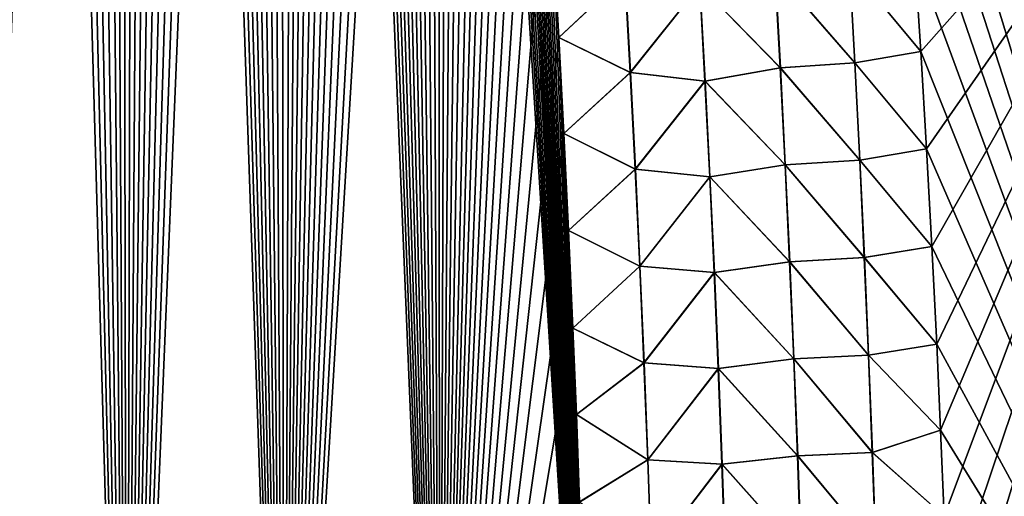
# Model space of a CAD drawing. Header units: metres. Extents: x -109 to 109, y -108 to 40.
# Tile 46 of 230: x -70.55 to -65.58, y -97.83 to -95.43. Entities that reach past the tile are written whole.
import ezdxf

# ---------------------------------------------------------------- set-up
doc = ezdxf.new("R2010")
doc.units = ezdxf.units.M
doc.layers.add('solid_K_24_42_17_000C74_XXXX', color=7, linetype='CONTINUOUS')

msp = doc.modelspace()

# ---------------------------------------------------------------- linework, layer by layer
at = {"layer": 'solid_K_24_42_17_000C74_XXXX'}
for points in [[(-70.80481, -101.954964, 21.127884), (-70.005363, -101.678772, 21.406197), (-70.712662, -76.751068, 20.278772)], [(-70.005363, -101.678772, 21.406197), (-70.591522, -77.167107, 20.334942), (-70.712662, -76.751068, 20.278772)], [(-70.804901, -101.954994, -21.127853), (-70.591415, -77.167496, -20.334993), (-70.469955, -77.598564, -20.392769)], [(-70.005363, -101.678772, 21.406197), (-70.470062, -77.598183, 20.392717), (-70.591522, -77.167107, 20.334942)], [(-70.804901, -101.954994, -21.127853), (-70.469955, -77.598564, -20.392769), (-70.348396, -78.046364, -20.452143)], [(-70.005363, -101.678772, 21.406197), (-70.348503, -78.045975, 20.452093), (-70.470062, -77.598183, 20.392717)], [(-70.804901, -101.954994, -21.127853), (-70.348396, -78.046364, -20.452143), (-70.226913, -78.51207, -20.513105)], [(-70.005363, -101.678772, 21.406197), (-70.227013, -78.511688, 20.513056), (-70.348503, -78.045975, 20.452093)], [(-70.804901, -101.954994, -21.127853), (-70.226913, -78.51207, -20.513105), (-70.135719, -78.872185, -20.559893)], [(-70.005363, -101.678772, 21.406197), (-70.135811, -78.871803, 20.559843), (-70.227013, -78.511688, 20.513056)], [(-70.804901, -101.954994, -21.127853), (-70.135719, -78.872185, -20.559893), (-70.04454, -79.242157, -20.607578)], [(-70.005363, -101.678772, 21.406197), (-70.04464, -79.241776, 20.607529), (-70.135811, -78.871803, 20.559843)], [(-70.005424, -101.678795, -21.406174), (-70.804901, -101.954994, -21.127853), (-70.04454, -79.242157, -20.607578)], [(-70.005363, -101.678772, 21.406197), (-69.953621, -79.622452, 20.656094), (-70.04464, -79.241776, 20.607529)], [(-70.005424, -101.678795, -21.406174), (-70.04454, -79.242157, -20.607578), (-69.953537, -79.622841, -20.656143)], [(-70.005424, -101.678795, -21.406174), (-69.953537, -79.622841, -20.656143), (-69.862823, -80.015053, -20.705561)], [(-70.005363, -101.678772, 21.406197), (-69.212646, -101.361389, 21.72393), (-69.953621, -79.622452, 20.656094)], [(-69.212646, -101.361389, 21.72393), (-69.862907, -80.014671, 20.705513), (-69.953621, -79.622452, 20.656094)], [(-70.005424, -101.678795, -21.406174), (-69.862823, -80.015053, -20.705561), (-69.772278, -80.418076, -20.755859)], [(-69.212646, -101.361389, 21.72393), (-69.772362, -80.417702, 20.755812), (-69.862907, -80.014671, 20.705513)], [(-70.005424, -101.678795, -21.406174), (-69.772278, -80.418076, -20.755859), (-69.68187, -80.831688, -20.807041)], [(-69.212646, -101.361389, 21.72393), (-69.681953, -80.831314, 20.806995), (-69.772362, -80.417702, 20.755812)], [(-70.005424, -101.678795, -21.406174), (-69.68187, -80.831688, -20.807041), (-69.591789, -81.256889, -20.859064)], [(-69.212646, -101.361389, 21.72393), (-69.591866, -81.256516, 20.859018), (-69.681953, -80.831314, 20.806995)], [(-70.005424, -101.678795, -21.406174), (-69.591789, -81.256889, -20.859064), (-69.502228, -81.694679, -20.911882)], [(-69.212646, -101.361389, 21.72393), (-69.502304, -81.694305, 20.911837), (-69.591866, -81.256516, 20.859018)], [(-70.005424, -101.678795, -21.406174), (-69.502228, -81.694679, -20.911882), (-69.413292, -82.14566, -20.965464)], [(-69.212646, -101.361389, 21.72393), (-69.413361, -82.145294, 20.96542), (-69.502304, -81.694305, 20.911837)], [(-69.212646, -101.361389, 21.72393), (-69.324745, -82.608055, 21.019838), (-69.413361, -82.145294, 20.96542)], [(-70.005424, -101.678795, -21.406174), (-69.413292, -82.14566, -20.965464), (-69.324677, -82.608421, -21.01988)], [(-70.005424, -101.678795, -21.406174), (-69.324677, -82.608421, -21.01988), (-69.236572, -83.08371, -21.075077)], [(-69.212646, -101.361389, 21.72393), (-69.236641, -83.083351, 21.075035), (-69.324745, -82.608055, 21.019838)], [(-69.212677, -101.361404, -21.723915), (-70.005424, -101.678795, -21.406174), (-69.236572, -83.08371, -21.075077)], [(-69.212646, -101.361389, 21.72393), (-69.1493, -83.572365, 21.13093), (-69.236641, -83.083351, 21.075035)], [(-69.212677, -101.361404, -21.723915), (-69.236572, -83.08371, -21.075077), (-69.149239, -83.572716, -21.130972)], [(-69.212677, -101.361404, -21.723915), (-69.149239, -83.572716, -21.130972), (-69.080101, -83.974609, -21.17613)], [(-69.212646, -101.361389, 21.72393), (-68.428192, -101.001274, 22.081762), (-69.1493, -83.572365, 21.13093)], [(-68.428192, -101.001274, 22.081762), (-69.080162, -83.974258, 21.17609), (-69.1493, -83.572365, 21.13093)], [(-69.212677, -101.361404, -21.723915), (-69.080101, -83.974609, -21.17613), (-69.011635, -84.386124, -21.221668)], [(-68.428192, -101.001274, 22.081762), (-69.011696, -84.38578, 21.22163), (-69.080162, -83.974258, 21.17609)], [(-69.212677, -101.361404, -21.723915), (-69.011635, -84.386124, -21.221668), (-68.943558, -84.806046, -21.26767)], [(-68.428192, -101.001274, 22.081762), (-68.943611, -84.805702, 21.267632), (-69.011696, -84.38578, 21.22163)], [(-69.212677, -101.361404, -21.723915), (-68.943558, -84.806046, -21.26767), (-68.876007, -85.23497, -21.314079)], [(-68.428192, -101.001274, 22.081762), (-68.87606, -85.234634, 21.314043), (-68.943611, -84.805702, 21.267632)], [(-69.212677, -101.361404, -21.723915), (-68.876007, -85.23497, -21.314079), (-68.809181, -85.673668, -21.360834)], [(-68.428192, -101.001274, 22.081762), (-68.809227, -85.67334, 21.360798), (-68.87606, -85.234634, 21.314043)], [(-69.212677, -101.361404, -21.723915), (-68.809181, -85.673668, -21.360834), (-68.743256, -86.12291, -21.40786)], [(-68.428192, -101.001274, 22.081762), (-68.743301, -86.122589, 21.407825), (-68.809227, -85.67334, 21.360798)], [(-69.212677, -101.361404, -21.723915), (-68.743256, -86.12291, -21.40786), (-68.678413, -86.583466, -21.455084)], [(-68.428192, -101.001274, 22.081762), (-68.678459, -86.583153, 21.455051), (-68.743301, -86.122589, 21.407825)], [(-69.212677, -101.361404, -21.723915), (-68.678413, -86.583466, -21.455084), (-68.614487, -87.054832, -21.502562)], [(-68.428192, -101.001274, 22.081762), (-68.614532, -87.05452, 21.502529), (-68.678459, -86.583153, 21.455051)], [(-69.212677, -101.361404, -21.723915), (-68.614487, -87.054832, -21.502562), (-68.551216, -87.536026, -21.550373)], [(-68.428192, -101.001274, 22.081762), (-68.551254, -87.535721, 21.550343), (-68.614532, -87.05452, 21.502529)], [(-69.212677, -101.361404, -21.723915), (-68.551216, -87.536026, -21.550373), (-68.488861, -88.027908, -21.598408)], [(-68.428192, -101.001274, 22.081762), (-68.488899, -88.027611, 21.598379), (-68.551254, -87.535721, 21.550343)], [(-69.212677, -101.361404, -21.723915), (-68.488861, -88.027908, -21.598408), (-68.437805, -88.446594, -21.638519)], [(-68.428192, -101.001274, 22.081762), (-68.437843, -88.446312, 21.638493), (-68.488899, -88.027611, 21.598379)], [(-68.4282, -101.001282, -22.081758), (-69.212677, -101.361404, -21.723915), (-68.437805, -88.446594, -21.638519)], [(-68.428192, -101.001274, 22.081762), (-68.387772, -88.873535, 21.678604), (-68.437843, -88.446312, 21.638493)], [(-68.4282, -101.001282, -22.081758), (-68.437805, -88.446594, -21.638519), (-68.387741, -88.873817, -21.678631)], [(-68.4282, -101.001282, -22.081758), (-68.387741, -88.873817, -21.678631), (-68.338829, -89.310066, -21.718668)], [(-68.428192, -101.001274, 22.081762), (-67.653954, -100.596848, 22.480244), (-68.387772, -88.873535, 21.678604)], [(-67.653954, -100.596848, 22.480244), (-68.33886, -89.309799, 21.718643), (-68.387772, -88.873535, 21.678604)], [(-68.4282, -101.001282, -22.081758), (-68.338829, -89.310066, -21.718668), (-68.291054, -89.755302, -21.758625)], [(-67.653954, -100.596848, 22.480244), (-68.291077, -89.755043, 21.758602), (-68.33886, -89.309799, 21.718643)], [(-68.4282, -101.001282, -22.081758), (-68.291054, -89.755302, -21.758625), (-68.243958, -90.208023, -21.79867)], [(-67.653954, -100.596848, 22.480244), (-68.24398, -90.207771, 21.798647), (-68.291077, -89.755043, 21.758602)], [(-68.4282, -101.001282, -22.081758), (-68.243958, -90.208023, -21.79867), (-68.197701, -90.6688, -21.838734)], [(-67.653954, -100.596848, 22.480244), (-68.197731, -90.668549, 21.838713), (-68.24398, -90.207771, 21.798647)], [(-68.4282, -101.001282, -22.081758), (-68.197701, -90.6688, -21.838734), (-68.158897, -91.070747, -21.873018)], [(-67.653954, -100.596848, 22.480244), (-68.15892, -91.070503, 21.872997), (-68.197731, -90.668549, 21.838713)], [(-68.4282, -101.001282, -22.081758), (-68.158897, -91.070747, -21.873018), (-68.121002, -91.479675, -21.907183)], [(-67.653954, -100.596848, 22.480244), (-68.121025, -91.479439, 21.907164), (-68.15892, -91.070503, 21.872997)], [(-68.4282, -101.001282, -22.081758), (-68.121002, -91.479675, -21.907183), (-68.08416, -91.89608, -21.941166)], [(-67.653954, -100.596848, 22.480244), (-68.084183, -91.895851, 21.941147), (-68.121025, -91.479439, 21.907164)], [(-68.4282, -101.001282, -22.081758), (-68.08416, -91.89608, -21.941166), (-68.048515, -92.320442, -21.974901)], [(-67.653954, -100.596848, 22.480244), (-68.048538, -92.320221, 21.974884), (-68.084183, -91.895851, 21.941147)], [(-68.4282, -101.001282, -22.081758), (-68.048515, -92.320442, -21.974901), (-68.014198, -92.753258, -22.008324)], [(-67.653954, -100.596848, 22.480244), (-68.014214, -92.753052, 22.008308), (-68.048538, -92.320221, 21.974884)], [(-68.4282, -101.001282, -22.081758), (-68.014198, -92.753258, -22.008324), (-67.98082, -93.195145, -22.041656)], [(-67.653954, -100.596848, 22.480244), (-67.980827, -93.194946, 22.041641), (-68.014214, -92.753052, 22.008308)], [(-68.4282, -101.001282, -22.081758), (-67.98082, -93.195145, -22.041656), (-67.94812, -93.645844, -22.075016)], [(-67.653954, -100.596848, 22.480244), (-67.948135, -93.645653, 22.075003), (-67.980827, -93.194946, 22.041641)], [(-68.4282, -101.001282, -22.081758), (-67.94812, -93.645844, -22.075016), (-67.916351, -94.104622, -22.108242)], [(-67.653954, -100.596848, 22.480244), (-67.916359, -94.104446, 22.108231), (-67.948135, -93.645653, 22.075003)], [(-64.025734, -100.564568, 21.606056), (-64.283157, -93.64727, 21.160137), (-66.142441, -93.647148, 22.12969)], [(-66.10508, -94.12941, 22.165678), (-64.025734, -100.564568, 21.606056), (-66.142441, -93.647148, 22.12969)], [(-66.005531, -95.592339, -22.268499), (-66.036591, -95.10257, -22.235151), (-64.283157, -93.64727, -21.160139)], [(-65.976646, -96.083488, -22.300844), (-66.005531, -95.592339, -22.268499), (-64.283157, -93.64727, -21.160139)], [(-65.949959, -96.575462, -22.332132), (-65.976646, -96.083488, -22.300844), (-64.283157, -93.64727, -21.160139)], [(-65.925476, -97.068016, -22.362347), (-65.949959, -96.575462, -22.332132), (-64.283157, -93.64727, -21.160139)], [(-65.905823, -97.501144, -22.38801), (-65.925476, -97.068016, -22.362347), (-64.283157, -93.64727, -21.160139)], [(-65.887871, -97.935402, -22.412889), (-65.905823, -97.501144, -22.38801), (-64.283157, -93.64727, -21.160139)], [(-65.871635, -98.370796, -22.436981), (-65.887871, -97.935402, -22.412889), (-64.283157, -93.64727, -21.160139)], [(-65.857132, -98.807312, -22.460278), (-65.871635, -98.370796, -22.436981), (-64.283157, -93.64727, -21.160139)], [(-65.844353, -99.244957, -22.482767), (-65.857132, -98.807312, -22.460278), (-64.283157, -93.64727, -21.160139)], [(-65.833321, -99.683716, -22.504446), (-65.844353, -99.244957, -22.482767), (-64.283157, -93.64727, -21.160139)], [(-65.824036, -100.123589, -22.525305), (-65.833321, -99.683716, -22.504446), (-64.283157, -93.64727, -21.160139)], [(-65.816513, -100.56456, -22.545332), (-65.824036, -100.123589, -22.525305), (-64.283157, -93.64727, -21.160139)], [(-64.025734, -100.564568, -21.606056), (-65.816513, -100.56456, -22.545332), (-64.283157, -93.64727, -21.160139)], [(-68.4282, -101.001282, -22.081758), (-67.916351, -94.104622, -22.108242), (-67.885742, -94.570747, -22.141174)], [(-67.653954, -100.596848, 22.480244), (-67.88575, -94.570595, 22.141163), (-67.916359, -94.104446, 22.108231)], [(-66.10508, -94.12941, 22.165678), (-66.069778, -94.614738, 22.200855), (-64.025734, -100.564568, 21.606056)], [(-68.4282, -101.001282, -22.081758), (-67.885742, -94.570747, -22.141174), (-67.856537, -95.043495, -22.173647)], [(-67.653954, -100.596848, 22.480244), (-67.856544, -95.04335, 22.173635), (-67.88575, -94.570595, 22.141163)], [(-66.069778, -94.614738, 22.200855), (-66.036591, -95.10257, 22.235151), (-64.025734, -100.564568, 21.606056)], [(-68.4282, -101.001282, -22.081758), (-67.856537, -95.043495, -22.173647), (-67.828964, -95.522125, -22.205494)], [(-67.653954, -100.596848, 22.480244), (-67.828972, -95.522003, 22.205484), (-67.856544, -95.04335, 22.173635)], [(-67.496178, -95.209663, 22.335821), (-67.856544, -95.04335, 22.173635), (-67.828972, -95.522003, 22.205484)], [(-67.495247, -95.209587, -22.336115), (-67.828964, -95.522125, -22.205494), (-67.856537, -95.043495, -22.173647)], [(-66.364998, -95.158409, 22.360649), (-66.005531, -95.592339, 22.268499), (-66.036591, -95.10257, 22.235151)], [(-66.364182, -95.158371, -22.360424), (-66.036591, -95.10257, -22.235151), (-66.005531, -95.592339, -22.268499)], [(-66.036591, -95.10257, 22.235151), (-66.005531, -95.592339, 22.268499), (-64.025734, -100.564568, 21.606056)], [(-66.740662, -95.185883, 22.425987), (-67.119247, -95.258286, 22.421387), (-66.714096, -95.674454, 22.459751)], [(-66.713158, -95.6744, -22.459682), (-67.118301, -95.258217, -22.421497), (-66.739738, -95.185829, -22.425917)], [(-66.740662, -95.185883, 22.425987), (-66.338165, -95.649178, 22.39522), (-66.364998, -95.158409, 22.360649)], [(-66.740662, -95.185883, 22.425987), (-66.714096, -95.674454, 22.459751), (-66.338165, -95.649178, 22.39522)], [(-66.739738, -95.185829, -22.425917), (-66.364182, -95.158371, -22.360424), (-66.337318, -95.649139, -22.394991)], [(-66.713158, -95.6744, -22.459682), (-66.739738, -95.185829, -22.425917), (-66.337318, -95.649139, -22.394991)], [(-66.364998, -95.158409, 22.360649), (-66.338165, -95.649178, 22.39522), (-66.005531, -95.592339, 22.268499)], [(-66.337318, -95.649139, -22.394991), (-66.364182, -95.158371, -22.360424), (-66.005531, -95.592339, -22.268499)], [(-67.496178, -95.209663, 22.335821), (-67.828972, -95.522003, 22.205484), (-67.469406, -95.697525, 22.368315)], [(-67.495247, -95.209587, -22.336115), (-67.468468, -95.697449, -22.368614), (-67.828964, -95.522125, -22.205494)], [(-67.496178, -95.209663, 22.335821), (-67.469406, -95.697525, 22.368315), (-67.119247, -95.258286, 22.421387)], [(-67.118301, -95.258217, -22.421497), (-67.468468, -95.697449, -22.368614), (-67.495247, -95.209587, -22.336115)], [(-67.469406, -95.697525, 22.368315), (-67.093193, -95.740883, 22.453995), (-67.119247, -95.258286, 22.421387)], [(-67.118301, -95.258217, -22.421497), (-67.092224, -95.740822, -22.454111), (-67.468468, -95.697449, -22.368614)], [(-66.714096, -95.674454, 22.459751), (-67.119247, -95.258286, 22.421387), (-67.093193, -95.740883, 22.453995)], [(-66.713158, -95.6744, -22.459682), (-67.092224, -95.740822, -22.454111), (-67.118301, -95.258217, -22.421497)], [(-68.4282, -101.001282, -22.081758), (-67.828964, -95.522125, -22.205494), (-67.803268, -96.005913, -22.236549)], [(-67.653954, -100.596848, 22.480244), (-67.803276, -96.005798, 22.236542), (-67.828972, -95.522003, 22.205484)], [(-67.469406, -95.697525, 22.368315), (-67.828972, -95.522003, 22.205484), (-67.803276, -96.005798, 22.236542)], [(-67.468468, -95.697449, -22.368614), (-67.803268, -96.005913, -22.236549), (-67.828964, -95.522125, -22.205494)], [(-66.338165, -95.649178, 22.39522), (-65.976646, -96.083488, 22.300844), (-66.005531, -95.592339, 22.268499)], [(-66.337318, -95.649139, -22.394991), (-66.005531, -95.592339, -22.268499), (-65.976646, -96.083488, -22.300844)], [(-66.005531, -95.592339, 22.268499), (-65.976646, -96.083488, 22.300844), (-64.025734, -100.564568, 21.606056)], [(-66.714096, -95.674454, 22.459751), (-67.093193, -95.740883, 22.453995), (-66.689453, -96.163193, 22.492373)], [(-66.688484, -96.163147, -22.492302), (-67.092224, -95.740822, -22.454111), (-66.713158, -95.6744, -22.459682)], [(-66.714096, -95.674454, 22.459751), (-66.313271, -96.140114, 22.428598), (-66.338165, -95.649178, 22.39522)], [(-66.714096, -95.674454, 22.459751), (-66.689453, -96.163193, 22.492373), (-66.313271, -96.140114, 22.428598)], [(-66.713158, -95.6744, -22.459682), (-66.337318, -95.649139, -22.394991), (-66.312393, -96.140076, -22.428364)], [(-66.688484, -96.163147, -22.492302), (-66.713158, -95.6744, -22.459682), (-66.312393, -96.140076, -22.428364)], [(-66.338165, -95.649178, 22.39522), (-66.313271, -96.140114, 22.428598), (-65.976646, -96.083488, 22.300844)], [(-66.312393, -96.140076, -22.428364), (-66.337318, -95.649139, -22.394991), (-65.976646, -96.083488, -22.300844)], [(-67.469406, -95.697525, 22.368315), (-67.803276, -96.005798, 22.236542), (-67.444572, -96.18557, 22.399752)], [(-67.468468, -95.697449, -22.368614), (-67.443619, -96.185493, -22.400059), (-67.803268, -96.005913, -22.236549)], [(-67.469406, -95.697525, 22.368315), (-67.444572, -96.18557, 22.399752), (-67.093193, -95.740883, 22.453995)], [(-67.092224, -95.740822, -22.454111), (-67.443619, -96.185493, -22.400059), (-67.468468, -95.697449, -22.368614)], [(-67.444572, -96.18557, 22.399752), (-67.069, -96.223656, 22.485529), (-67.093193, -95.740883, 22.453995)], [(-67.092224, -95.740822, -22.454111), (-67.068016, -96.223595, -22.485649), (-67.443619, -96.185493, -22.400059)], [(-66.689453, -96.163193, 22.492373), (-67.093193, -95.740883, 22.453995), (-67.069, -96.223656, 22.485529)], [(-66.688484, -96.163147, -22.492302), (-67.068016, -96.223595, -22.485649), (-67.092224, -95.740822, -22.454111)], [(-68.4282, -101.001282, -22.081758), (-67.803268, -96.005913, -22.236549), (-67.779686, -96.494118, -22.266645)], [(-67.653954, -100.596848, 22.480244), (-67.779686, -96.494011, 22.266638), (-67.803276, -96.005798, 22.236542)], [(-67.444572, -96.18557, 22.399752), (-67.803276, -96.005798, 22.236542), (-67.779686, -96.494011, 22.266638)], [(-67.443619, -96.185493, -22.400059), (-67.779686, -96.494118, -22.266645), (-67.803268, -96.005913, -22.236549)], [(-66.313271, -96.140114, 22.428598), (-65.949959, -96.575462, 22.332132), (-65.976646, -96.083488, 22.300844)], [(-66.312393, -96.140076, -22.428364), (-65.976646, -96.083488, -22.300844), (-65.949959, -96.575462, -22.332132)], [(-65.976646, -96.083488, 22.300844), (-65.949959, -96.575462, 22.332132), (-64.025734, -100.564568, 21.606056)], [(-66.689453, -96.163193, 22.492373), (-67.069, -96.223656, 22.485529), (-66.666702, -96.6521, 22.523846)], [(-66.665718, -96.652054, -22.523777), (-67.068016, -96.223595, -22.485649), (-66.688484, -96.163147, -22.492302)], [(-66.689453, -96.163193, 22.492373), (-66.290291, -96.631203, 22.460775), (-66.313271, -96.140114, 22.428598)], [(-66.689453, -96.163193, 22.492373), (-66.666702, -96.6521, 22.523846), (-66.290291, -96.631203, 22.460775)], [(-66.688484, -96.163147, -22.492302), (-66.312393, -96.140076, -22.428364), (-66.289391, -96.631172, -22.460535)], [(-66.665718, -96.652054, -22.523777), (-66.688484, -96.163147, -22.492302), (-66.289391, -96.631172, -22.460535)], [(-66.313271, -96.140114, 22.428598), (-66.290291, -96.631203, 22.460775), (-65.949959, -96.575462, 22.332132)], [(-66.289391, -96.631172, -22.460535), (-66.312393, -96.140076, -22.428364), (-65.949959, -96.575462, -22.332132)], [(-67.443619, -96.185493, -22.400059), (-67.420677, -96.673714, -22.430445), (-67.779686, -96.494118, -22.266645)], [(-67.444572, -96.18557, 22.399752), (-67.779686, -96.494011, 22.266638), (-67.421654, -96.673782, 22.43013)], [(-67.444572, -96.18557, 22.399752), (-67.421654, -96.673782, 22.43013), (-67.069, -96.223656, 22.485529)], [(-67.068016, -96.223595, -22.485649), (-67.420677, -96.673714, -22.430445), (-67.443619, -96.185493, -22.400059)], [(-67.421654, -96.673782, 22.43013), (-67.046669, -96.706589, 22.515985), (-67.069, -96.223656, 22.485529)], [(-67.068016, -96.223595, -22.485649), (-67.04567, -96.706528, -22.516108), (-67.420677, -96.673714, -22.430445)], [(-66.666702, -96.6521, 22.523846), (-67.069, -96.223656, 22.485529), (-67.046669, -96.706589, 22.515985)], [(-66.665718, -96.652054, -22.523777), (-67.04567, -96.706528, -22.516108), (-67.068016, -96.223595, -22.485649)], [(-68.4282, -101.001282, -22.081758), (-67.779686, -96.494118, -22.266645), (-67.758064, -96.987144, -22.295862)], [(-67.653954, -100.596848, 22.480244), (-67.758064, -96.987061, 22.295856), (-67.779686, -96.494011, 22.266638)], [(-67.421654, -96.673782, 22.43013), (-67.779686, -96.494011, 22.266638), (-67.758064, -96.987061, 22.295856)], [(-67.420677, -96.673714, -22.430445), (-67.758064, -96.987144, -22.295862), (-67.779686, -96.494118, -22.266645)], [(-66.290291, -96.631203, 22.460775), (-65.925476, -97.068016, 22.362347), (-65.949959, -96.575462, 22.332132)], [(-66.289391, -96.631172, -22.460535), (-65.949959, -96.575462, -22.332132), (-65.925476, -97.068016, -22.362347)], [(-65.949959, -96.575462, 22.332132), (-65.925476, -97.068016, 22.362347), (-64.025734, -100.564568, 21.606056)], [(-67.420677, -96.673714, -22.430445), (-67.399651, -97.162094, -22.459764), (-67.758064, -96.987144, -22.295862)], [(-67.421654, -96.673782, 22.43013), (-67.758064, -96.987061, 22.295856), (-67.400635, -97.162155, 22.459444)], [(-67.421654, -96.673782, 22.43013), (-67.400635, -97.162155, 22.459444), (-67.046669, -96.706589, 22.515985)], [(-67.04567, -96.706528, -22.516108), (-67.399651, -97.162094, -22.459764), (-67.420677, -96.673714, -22.430445)], [(-66.666702, -96.6521, 22.523846), (-67.046669, -96.706589, 22.515985), (-66.645844, -97.141151, 22.554169)], [(-66.644844, -97.141106, -22.5541), (-67.04567, -96.706528, -22.516108), (-66.665718, -96.652054, -22.523777)], [(-66.666702, -96.6521, 22.523846), (-66.269226, -97.122444, 22.491751), (-66.290291, -96.631203, 22.460775)], [(-66.666702, -96.6521, 22.523846), (-66.645844, -97.141151, 22.554169), (-66.269226, -97.122444, 22.491751)], [(-66.665718, -96.652054, -22.523777), (-66.289391, -96.631172, -22.460535), (-66.268303, -97.122414, -22.491505)], [(-66.644844, -97.141106, -22.5541), (-66.665718, -96.652054, -22.523777), (-66.268303, -97.122414, -22.491505)], [(-66.290291, -96.631203, 22.460775), (-66.269226, -97.122444, 22.491751), (-65.925476, -97.068016, 22.362347)], [(-66.268303, -97.122414, -22.491505), (-66.289391, -96.631172, -22.460535), (-65.925476, -97.068016, -22.362347)], [(-67.400635, -97.162155, 22.459444), (-67.026192, -97.189667, 22.545359), (-67.046669, -96.706589, 22.515985)], [(-67.04567, -96.706528, -22.516108), (-67.025169, -97.189613, -22.545486), (-67.399651, -97.162094, -22.459764)], [(-66.645844, -97.141151, 22.554169), (-67.046669, -96.706589, 22.515985), (-67.026192, -97.189667, 22.545359)], [(-66.644844, -97.141106, -22.5541), (-67.025169, -97.189613, -22.545486), (-67.04567, -96.706528, -22.516108)], [(-68.4282, -101.001282, -22.081758), (-67.758064, -96.987144, -22.295862), (-67.740532, -97.423195, -22.320847)], [(-67.653954, -100.596848, 22.480244), (-67.74054, -97.423119, 22.320841), (-67.758064, -96.987061, 22.295856)], [(-67.400635, -97.162155, 22.459444), (-67.758064, -96.987061, 22.295856), (-67.74054, -97.423119, 22.320841)], [(-67.399651, -97.162094, -22.459764), (-67.740532, -97.423195, -22.320847), (-67.758064, -96.987144, -22.295862)], [(-66.269226, -97.122444, 22.491751), (-65.905823, -97.501144, 22.38801), (-65.925476, -97.068016, 22.362347)], [(-66.268303, -97.122414, -22.491505), (-65.925476, -97.068016, -22.362347), (-65.905823, -97.501144, -22.38801)], [(-65.925476, -97.068016, 22.362347), (-65.905823, -97.501144, 22.38801), (-64.025734, -100.564568, 21.606056)], [(-66.645844, -97.141151, 22.554169), (-66.250061, -97.613823, 22.521521), (-66.269226, -97.122444, 22.491751)], [(-66.644844, -97.141106, -22.5541), (-66.268303, -97.122414, -22.491505), (-66.249107, -97.6138, -22.521269)], [(-66.269226, -97.122444, 22.491751), (-66.250061, -97.613823, 22.521521), (-65.905823, -97.501144, 22.38801)], [(-66.249107, -97.6138, -22.521269), (-66.268303, -97.122414, -22.491505), (-65.905823, -97.501144, -22.38801)], [(-67.400635, -97.162155, 22.459444), (-67.74054, -97.423119, 22.320841), (-67.381523, -97.650688, 22.487692)], [(-67.399651, -97.162094, -22.459764), (-67.380524, -97.650627, -22.488018), (-67.740532, -97.423195, -22.320847)], [(-67.400635, -97.162155, 22.459444), (-67.381523, -97.650688, 22.487692), (-67.026192, -97.189667, 22.545359)], [(-67.025169, -97.189613, -22.545486), (-67.380524, -97.650627, -22.488018), (-67.399651, -97.162094, -22.459764)], [(-66.645844, -97.141151, 22.554169), (-67.026192, -97.189667, 22.545359), (-66.626869, -97.630348, 22.583338)], [(-66.625847, -97.63031, -22.583269), (-67.025169, -97.189613, -22.545486), (-66.644844, -97.141106, -22.5541)], [(-66.645844, -97.141151, 22.554169), (-66.626869, -97.630348, 22.583338), (-66.250061, -97.613823, 22.521521)], [(-66.625847, -97.63031, -22.583269), (-66.644844, -97.141106, -22.5541), (-66.249107, -97.6138, -22.521269)], [(-67.381523, -97.650688, 22.487692), (-67.007553, -97.672897, 22.573648), (-67.026192, -97.189667, 22.545359)], [(-67.025169, -97.189613, -22.545486), (-67.006516, -97.672844, -22.573778), (-67.380524, -97.650627, -22.488018)], [(-66.626869, -97.630348, 22.583338), (-67.026192, -97.189667, 22.545359), (-67.007553, -97.672897, 22.573648)], [(-66.625847, -97.63031, -22.583269), (-67.006516, -97.672844, -22.573778), (-67.025169, -97.189613, -22.545486)], [(-68.4282, -101.001282, -22.081758), (-67.740532, -97.423195, -22.320847), (-67.724297, -97.863571, -22.345284)], [(-67.653954, -100.596848, 22.480244), (-67.724304, -97.86351, 22.34528), (-67.74054, -97.423119, 22.320841)], [(-67.381523, -97.650688, 22.487692), (-67.74054, -97.423119, 22.320841), (-67.724304, -97.86351, 22.34528)], [(-67.380524, -97.650627, -22.488018), (-67.724297, -97.863571, -22.345284), (-67.740532, -97.423195, -22.320847)], [(-66.250061, -97.613823, 22.521521), (-65.887871, -97.935402, 22.412889), (-65.905823, -97.501144, 22.38801)], [(-66.249107, -97.6138, -22.521269), (-65.905823, -97.501144, -22.38801), (-65.887871, -97.935402, -22.412889)], [(-65.905823, -97.501144, 22.38801), (-65.887871, -97.935402, 22.412889), (-64.025734, -100.564568, 21.606056)], [(-66.626869, -97.630348, 22.583338), (-66.232796, -98.105339, 22.550081), (-66.250061, -97.613823, 22.521521)], [(-66.625847, -97.63031, -22.583269), (-66.249107, -97.6138, -22.521269), (-66.231812, -98.105316, -22.549824)], [(-66.250061, -97.613823, 22.521521), (-66.232796, -98.105339, 22.550081), (-65.887871, -97.935402, 22.412889)], [(-66.231812, -98.105316, -22.549824), (-66.249107, -97.6138, -22.521269), (-65.887871, -97.935402, -22.412889)], [(-67.381523, -97.650688, 22.487692), (-67.724304, -97.86351, 22.34528), (-67.364296, -98.139359, 22.514866)], [(-67.380524, -97.650627, -22.488018), (-67.363281, -98.139305, -22.5152), (-67.724297, -97.863571, -22.345284)], [(-67.381523, -97.650688, 22.487692), (-67.364296, -98.139359, 22.514866), (-67.007553, -97.672897, 22.573648)], [(-67.006516, -97.672844, -22.573778), (-67.363281, -98.139305, -22.5152), (-67.380524, -97.650627, -22.488018)], [(-66.626869, -97.630348, 22.583338), (-67.007553, -97.672897, 22.573648), (-66.609772, -98.119682, 22.611349)], [(-66.608727, -98.119644, -22.61128), (-67.006516, -97.672844, -22.573778), (-66.625847, -97.63031, -22.583269)], [(-66.626869, -97.630348, 22.583338), (-66.609772, -98.119682, 22.611349), (-66.232796, -98.105339, 22.550081)], [(-66.608727, -98.119644, -22.61128), (-66.625847, -97.63031, -22.583269), (-66.231812, -98.105316, -22.549824)], [(-67.364296, -98.139359, 22.514866), (-66.990753, -98.156258, 22.600849), (-67.007553, -97.672897, 22.573648)], [(-67.006516, -97.672844, -22.573778), (-66.989693, -98.156212, -22.600983), (-67.363281, -98.139305, -22.5152)], [(-66.609772, -98.119682, 22.611349), (-67.007553, -97.672897, 22.573648), (-66.990753, -98.156258, 22.600849)], [(-66.608727, -98.119644, -22.61128), (-66.989693, -98.156212, -22.600983), (-67.006516, -97.672844, -22.573778)]]:
    msp.add_3dface(points, dxfattribs=at)

doc.saveas('drawing.dxf')
